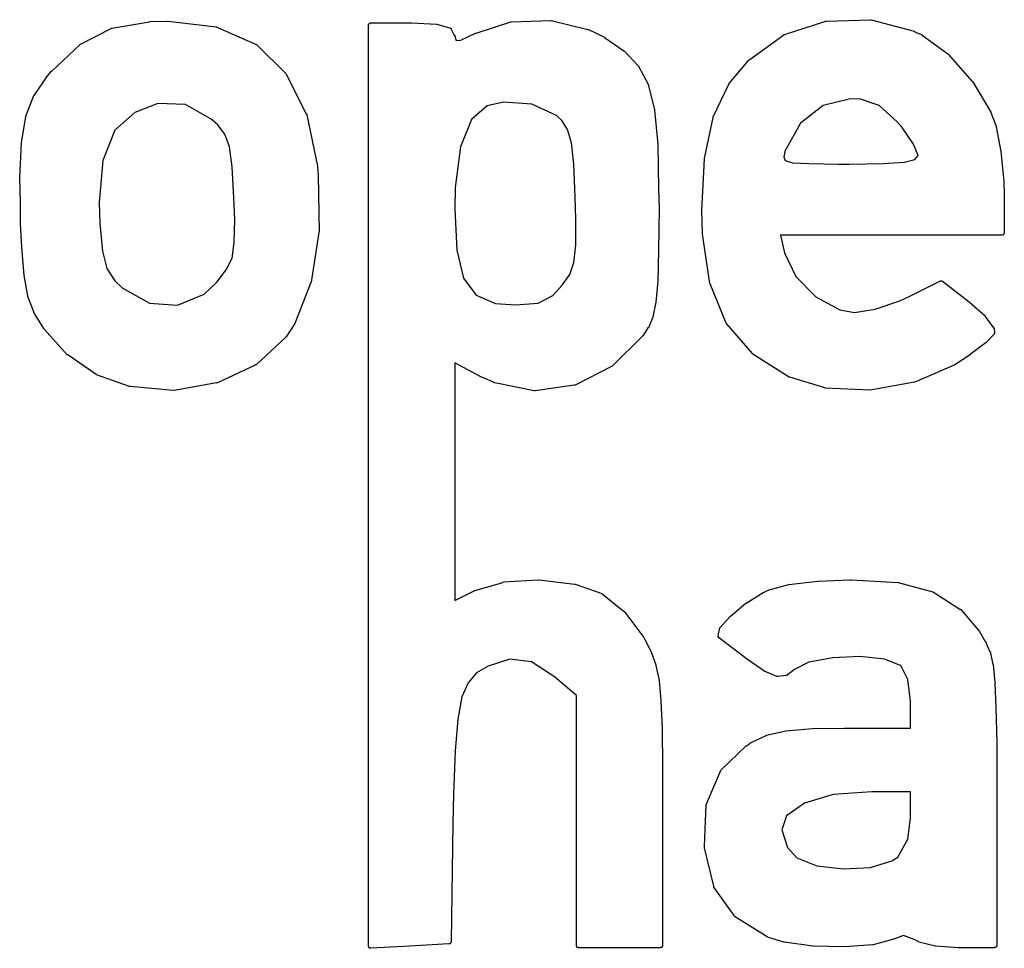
# Model space of a CAD drawing. Extents: x 85 to 363, y -189 to -115.
# Tile 28 of 38: x 314.08 to 316.3, y -184.99 to -182.9. Entities that reach past the tile are written whole.
import ezdxf

# ---------------------------------------------------------------- set-up
doc = ezdxf.new("R2010")
doc.units = 0
doc.header["$MEASUREMENT"] = 0
doc.layers.add('BLACK', color=7, linetype='CONTINUOUS')

msp = doc.modelspace()

# ---------------------------------------------------------------- linework, layer by layer
at = {"layer": 'Black'}
for p, q in [((314.289, -182.92), (314.374, -182.906)), ((314.374, -182.905), (314.415, -182.904)), ((314.374, -182.906), (314.374, -182.905)), ((314.415, -182.904), (314.415, -182.904)), ((314.415, -182.904), (314.416, -182.904)), ((314.416, -182.904), (314.524, -182.917)), ((314.871, -182.909), (314.871, -182.908)), ((314.871, -182.908), (314.872, -182.908)), ((314.872, -182.908), (314.872, -182.908)), ((314.872, -182.908), (314.964, -182.908)), ((314.964, -182.908), (314.964, -182.908)), ((314.964, -182.908), (314.964, -182.908)), ((314.964, -182.908), (315.02, -182.911)), ((315.109, -182.931), (315.187, -182.906)), ((315.187, -182.906), (315.188, -182.906)), ((315.188, -182.906), (315.189, -182.906)), ((315.189, -182.906), (315.277, -182.903)), ((315.277, -182.903), (315.277, -182.903)), ((315.277, -182.903), (315.278, -182.903)), ((315.278, -182.903), (315.361, -182.923)), ((315.803, -182.934), (315.896, -182.904)), ((315.896, -182.904), (315.897, -182.904)), ((315.897, -182.904), (315.898, -182.904)), ((315.898, -182.904), (315.997, -182.901)), ((315.997, -182.901), (315.998, -182.901)), ((315.998, -182.901), (315.998, -182.901)), ((315.998, -182.901), (316.095, -182.927)), ((314.219, -182.956), (314.288, -182.921)), ((314.288, -182.921), (314.289, -182.92)), ((314.288, -182.921), (314.288, -182.921)), ((314.524, -182.917), (314.525, -182.917)), ((314.525, -182.917), (314.526, -182.918)), ((314.526, -182.918), (314.613, -182.956)), ((314.867, -182.913), (314.867, -182.912)), ((314.867, -182.912), (314.868, -182.912)), ((314.867, -182.913), (314.867, -182.913)), ((314.867, -184.987), (314.867, -182.913)), ((314.867, -182.913), (314.867, -182.913)), ((314.868, -182.911), (314.868, -182.91)), ((314.868, -182.91), (314.869, -182.91)), ((314.868, -182.912), (314.868, -182.911)), ((314.868, -182.911), (314.868, -182.911)), ((314.868, -182.911), (314.868, -182.911)), ((314.869, -182.91), (314.869, -182.909)), ((314.869, -182.909), (314.87, -182.909)), ((314.869, -182.91), (314.869, -182.91)), ((314.87, -182.909), (314.87, -182.909)), ((314.87, -182.909), (314.871, -182.909)), ((314.871, -182.909), (314.871, -182.909)), ((315.02, -182.911), (315.02, -182.911)), ((315.02, -182.911), (315.021, -182.911)), ((315.021, -182.911), (315.049, -182.919)), ((315.049, -182.919), (315.049, -182.919)), ((315.049, -182.919), (315.05, -182.919)), ((315.05, -182.919), (315.05, -182.919)), ((315.05, -182.919), (315.051, -182.919)), ((315.051, -182.919), (315.051, -182.919)), ((315.051, -182.919), (315.051, -182.92)), ((315.051, -182.92), (315.052, -182.92)), ((315.052, -182.92), (315.052, -182.92)), ((315.052, -182.92), (315.052, -182.921)), ((315.052, -182.921), (315.052, -182.921)), ((315.052, -182.921), (315.06, -182.936)), ((315.361, -182.923), (315.362, -182.923)), ((315.362, -182.923), (315.362, -182.923)), ((315.362, -182.923), (315.398, -182.94)), ((316.095, -182.927), (316.096, -182.927)), ((316.096, -182.927), (316.096, -182.928)), ((316.096, -182.928), (316.113, -182.935)), ((315.06, -182.936), (315.061, -182.936)), ((315.061, -182.936), (315.061, -182.937)), ((315.061, -182.937), (315.061, -182.937)), ((315.061, -182.937), (315.061, -182.938)), ((315.061, -182.938), (315.061, -182.938)), ((315.061, -182.938), (315.064, -182.948)), ((315.064, -182.948), (315.075, -182.947)), ((315.075, -182.947), (315.108, -182.931)), ((315.108, -182.931), (315.109, -182.931)), ((315.109, -182.931), (315.109, -182.931)), ((315.398, -182.94), (315.398, -182.941)), ((315.398, -182.941), (315.398, -182.941)), ((315.398, -182.941), (315.442, -182.971)), ((315.723, -182.992), (315.802, -182.935)), ((315.802, -182.935), (315.803, -182.935)), ((315.803, -182.935), (315.803, -182.934)), ((316.113, -182.935), (316.113, -182.936)), ((316.113, -182.936), (316.113, -182.936)), ((316.113, -182.936), (316.171, -182.978)), ((314.154, -183.017), (314.218, -182.957)), ((314.218, -182.957), (314.218, -182.956)), ((314.218, -182.956), (314.219, -182.956)), ((314.613, -182.956), (314.613, -182.956)), ((314.613, -182.956), (314.613, -182.956)), ((314.613, -182.956), (314.614, -182.957)), ((314.614, -182.957), (314.615, -182.957)), ((314.615, -182.957), (314.615, -182.957)), ((314.615, -182.957), (314.615, -182.957)), ((314.615, -182.957), (314.681, -183.022)), ((315.442, -182.971), (315.442, -182.971)), ((315.442, -182.971), (315.443, -182.972)), ((315.443, -182.972), (315.474, -183.005)), ((315.679, -183.045), (315.722, -182.993)), ((315.722, -182.993), (315.722, -182.992)), ((315.722, -182.992), (315.723, -182.992)), ((316.171, -182.978), (316.172, -182.978)), ((316.172, -182.978), (316.172, -182.979)), ((316.172, -182.979), (316.226, -183.04)), ((314.143, -183.03), (314.153, -183.018)), ((314.153, -183.018), (314.153, -183.017)), ((314.153, -183.017), (314.154, -183.017)), ((315.474, -183.005), (315.475, -183.005)), ((315.475, -183.005), (315.475, -183.006)), ((315.475, -183.006), (315.497, -183.048)), ((314.115, -183.071), (314.143, -183.03)), ((314.143, -183.03), (314.143, -183.03)), ((314.143, -183.03), (314.143, -183.03)), ((314.681, -183.022), (314.681, -183.022)), ((314.681, -183.022), (314.682, -183.023)), ((314.682, -183.023), (314.727, -183.114)), ((316.226, -183.04), (316.227, -183.041)), ((316.227, -183.041), (316.227, -183.041)), ((316.227, -183.041), (316.268, -183.109)), ((315.497, -183.048), (315.497, -183.048)), ((315.497, -183.048), (315.497, -183.049)), ((315.497, -183.049), (315.511, -183.104)), ((315.643, -183.12), (315.678, -183.046)), ((315.678, -183.046), (315.679, -183.046)), ((315.679, -183.046), (315.679, -183.045)), ((314.096, -183.118), (314.114, -183.072)), ((314.114, -183.072), (314.115, -183.071)), ((314.115, -183.071), (314.115, -183.071)), ((315.952, -183.079), (315.89, -183.094)), ((315.974, -183.08), (315.952, -183.079)), ((316.016, -183.094), (315.974, -183.08)), ((314.393, -183.09), (314.341, -183.11)), ((314.455, -183.092), (314.393, -183.09)), ((314.513, -183.125), (314.455, -183.092)), ((315.134, -183.095), (315.099, -183.126)), ((315.171, -183.087), (315.134, -183.095)), ((315.235, -183.091), (315.171, -183.087)), ((315.29, -183.117), (315.235, -183.091)), ((315.511, -183.104), (315.511, -183.105)), ((315.511, -183.105), (315.511, -183.105)), ((315.511, -183.105), (315.518, -183.181)), ((315.89, -183.094), (315.839, -183.134)), ((316.057, -183.131), (316.016, -183.094)), ((314.086, -183.178), (314.096, -183.119)), ((314.096, -183.119), (314.096, -183.118)), ((314.096, -183.119), (314.096, -183.119)), ((314.341, -183.11), (314.296, -183.15)), ((314.527, -183.137), (314.513, -183.125)), ((314.727, -183.114), (314.728, -183.114)), ((314.728, -183.114), (314.728, -183.115)), ((314.728, -183.115), (314.752, -183.231)), ((315.099, -183.126), (315.074, -183.187)), ((315.302, -183.128), (315.29, -183.117)), ((315.315, -183.148), (315.302, -183.128)), ((315.624, -183.21), (315.643, -183.121)), ((315.643, -183.121), (315.643, -183.12)), ((315.643, -183.12), (315.643, -183.12)), ((316.268, -183.109), (316.268, -183.109)), ((316.268, -183.109), (316.268, -183.11)), ((316.268, -183.11), (316.28, -183.141)), ((314.296, -183.15), (314.269, -183.218)), ((314.544, -183.159), (314.527, -183.137)), ((315.324, -183.178), (315.315, -183.148)), ((315.839, -183.134), (315.806, -183.193)), ((316.068, -183.144), (316.057, -183.131)), ((316.094, -183.181), (316.068, -183.144)), ((316.28, -183.141), (316.28, -183.141)), ((316.28, -183.141), (316.28, -183.142)), ((316.28, -183.142), (316.29, -183.198)), ((314.554, -183.187), (314.544, -183.159)), ((314.082, -183.256), (314.086, -183.178)), ((314.086, -183.178), (314.086, -183.178)), ((314.086, -183.178), (314.086, -183.178)), ((314.56, -183.232), (314.554, -183.187)), ((315.074, -183.187), (315.062, -183.279)), ((315.329, -183.226), (315.324, -183.178)), ((315.518, -183.181), (315.518, -183.181)), ((315.518, -183.181), (315.518, -183.181)), ((315.518, -183.181), (315.52, -183.282)), ((315.805, -183.195), (315.802, -183.21)), ((315.806, -183.193), (315.805, -183.195)), ((316.104, -183.207), (316.094, -183.181)), ((314.269, -183.218), (314.261, -183.313)), ((315.617, -183.331), (315.623, -183.214)), ((315.623, -183.213), (315.624, -183.21)), ((315.623, -183.214), (315.623, -183.213)), ((315.623, -183.213), (315.623, -183.213)), ((315.802, -183.21), (315.805, -183.218)), ((315.805, -183.218), (315.821, -183.223)), ((316.073, -183.222), (316.097, -183.216)), ((316.097, -183.216), (316.104, -183.207)), ((316.104, -183.207), (316.104, -183.207)), ((316.29, -183.198), (316.29, -183.198)), ((316.29, -183.198), (316.29, -183.198)), ((316.29, -183.198), (316.297, -183.265)), ((314.564, -183.302), (314.56, -183.232)), ((314.752, -183.231), (314.752, -183.232)), ((314.752, -183.232), (314.752, -183.232)), ((314.752, -183.232), (314.754, -183.25)), ((315.332, -183.301), (315.329, -183.226)), ((315.821, -183.223), (315.859, -183.225)), ((315.859, -183.225), (315.924, -183.226)), ((315.924, -183.226), (315.949, -183.226)), ((315.949, -183.226), (316.025, -183.225)), ((316.025, -183.225), (316.073, -183.222)), ((314.084, -183.313), (314.082, -183.256)), ((314.082, -183.256), (314.082, -183.256)), ((314.082, -183.256), (314.082, -183.256)), ((314.754, -183.25), (314.754, -183.25)), ((314.754, -183.25), (314.754, -183.251)), ((314.754, -183.251), (314.756, -183.379)), ((315.062, -183.279), (315.061, -183.328)), ((315.52, -183.282), (315.52, -183.282)), ((315.52, -183.282), (315.52, -183.282)), ((315.52, -183.282), (315.521, -183.326)), ((316.297, -183.265), (316.297, -183.265)), ((316.297, -183.265), (316.297, -183.266)), ((316.297, -183.266), (316.298, -183.293)), ((314.566, -183.351), (314.564, -183.302)), ((315.334, -183.35), (315.332, -183.301)), ((316.298, -183.293), (316.298, -183.294)), ((316.298, -183.294), (316.298, -183.294)), ((316.298, -183.294), (316.298, -183.381)), ((314.084, -183.36), (314.084, -183.313)), ((314.261, -183.313), (314.262, -183.36)), ((315.061, -183.328), (315.066, -183.42)), ((315.521, -183.326), (315.52, -183.421)), ((315.521, -183.326), (315.521, -183.326)), ((315.521, -183.326), (315.521, -183.326)), ((314.565, -183.403), (314.566, -183.351)), ((315.334, -183.409), (315.334, -183.35)), ((315.619, -183.382), (315.617, -183.331)), ((315.617, -183.331), (315.618, -183.331)), ((315.618, -183.331), (315.617, -183.331)), ((314.084, -183.361), (314.084, -183.36)), ((314.087, -183.413), (314.084, -183.361)), ((314.084, -183.361), (314.084, -183.361)), ((314.262, -183.36), (314.268, -183.422)), ((314.755, -183.38), (314.738, -183.492)), ((314.756, -183.379), (314.755, -183.379)), ((314.755, -183.379), (314.755, -183.38)), ((315.619, -183.383), (315.619, -183.382)), ((315.635, -183.495), (315.619, -183.383)), ((315.619, -183.383), (315.619, -183.383)), ((316.293, -183.386), (315.794, -183.386)), ((315.794, -183.386), (315.803, -183.426)), ((316.294, -183.386), (316.293, -183.386)), ((316.293, -183.386), (316.293, -183.386)), ((316.295, -183.386), (316.294, -183.386)), ((316.294, -183.386), (316.294, -183.386)), ((316.294, -183.386), (316.294, -183.386)), ((316.296, -183.385), (316.295, -183.386)), ((316.295, -183.386), (316.295, -183.386)), ((316.297, -183.384), (316.296, -183.385)), ((316.296, -183.385), (316.296, -183.385)), ((316.296, -183.385), (316.296, -183.385)), ((316.296, -183.385), (316.296, -183.385)), ((316.298, -183.382), (316.297, -183.383)), ((316.297, -183.383), (316.297, -183.383)), ((316.297, -183.383), (316.297, -183.383)), ((316.297, -183.383), (316.297, -183.384)), ((316.297, -183.384), (316.297, -183.384)), ((316.298, -183.381), (316.298, -183.382)), ((316.298, -183.382), (316.298, -183.382)), ((314.092, -183.477), (314.087, -183.413)), ((314.087, -183.413), (314.087, -183.413)), ((314.087, -183.413), (314.087, -183.413)), ((314.56, -183.438), (314.565, -183.403)), ((315.329, -183.448), (315.334, -183.409)), ((314.268, -183.422), (314.278, -183.461)), ((314.547, -183.464), (314.56, -183.438)), ((315.066, -183.42), (315.081, -183.483)), ((315.52, -183.421), (315.518, -183.489)), ((315.52, -183.421), (315.52, -183.421)), ((315.52, -183.421), (315.52, -183.421)), ((315.803, -183.426), (315.829, -183.479)), ((314.278, -183.461), (314.296, -183.489)), ((315.32, -183.475), (315.329, -183.448)), ((314.1, -183.523), (314.092, -183.477)), ((314.092, -183.477), (314.092, -183.477)), ((314.092, -183.477), (314.092, -183.477)), ((314.526, -183.492), (314.547, -183.464)), ((315.081, -183.483), (315.109, -183.521)), ((315.303, -183.499), (315.32, -183.475)), ((315.829, -183.479), (315.874, -183.525)), ((314.296, -183.489), (314.313, -183.505)), ((314.313, -183.505), (314.374, -183.539)), ((314.497, -183.519), (314.526, -183.492)), ((314.737, -183.493), (314.701, -183.585)), ((314.738, -183.492), (314.737, -183.493)), ((314.737, -183.493), (314.737, -183.493)), ((315.282, -183.522), (315.303, -183.499)), ((315.518, -183.49), (315.514, -183.537)), ((315.518, -183.489), (315.518, -183.49)), ((315.518, -183.49), (315.518, -183.49)), ((315.636, -183.495), (315.635, -183.495)), ((315.636, -183.496), (315.636, -183.495)), ((315.672, -183.584), (315.636, -183.496)), ((316.082, -183.525), (316.153, -183.49)), ((316.153, -183.49), (316.154, -183.49)), ((316.154, -183.49), (316.154, -183.489)), ((316.154, -183.489), (316.154, -183.489)), ((316.154, -183.489), (316.155, -183.489)), ((316.155, -183.489), (316.155, -183.489)), ((316.155, -183.489), (316.155, -183.489)), ((316.155, -183.489), (316.156, -183.489)), ((316.156, -183.489), (316.157, -183.489)), ((316.157, -183.489), (316.157, -183.489)), ((316.157, -183.489), (316.157, -183.489)), ((316.157, -183.489), (316.158, -183.49)), ((316.158, -183.49), (316.158, -183.49)), ((316.158, -183.49), (316.159, -183.49)), ((316.159, -183.49), (316.159, -183.49)), ((316.159, -183.49), (316.219, -183.536)), ((314.1, -183.524), (314.1, -183.523)), ((314.1, -183.523), (314.1, -183.523)), ((314.114, -183.559), (314.1, -183.524)), ((314.437, -183.544), (314.497, -183.519)), ((315.109, -183.521), (315.153, -183.54)), ((315.249, -183.539), (315.282, -183.522)), ((315.874, -183.525), (315.928, -183.554)), ((316.063, -183.534), (316.082, -183.525)), ((314.374, -183.539), (314.437, -183.544)), ((315.153, -183.54), (315.198, -183.543)), ((315.198, -183.543), (315.249, -183.539)), ((315.514, -183.537), (315.507, -183.57)), ((315.514, -183.537), (315.514, -183.537)), ((315.514, -183.537), (315.514, -183.537)), ((316.007, -183.553), (316.063, -183.534)), ((316.219, -183.536), (316.22, -183.537)), ((316.22, -183.537), (316.22, -183.537)), ((316.22, -183.537), (316.255, -183.568)), ((314.114, -183.56), (314.114, -183.559)), ((314.136, -183.596), (314.114, -183.56)), ((314.114, -183.56), (314.114, -183.56)), ((315.507, -183.571), (315.497, -183.595)), ((315.507, -183.57), (315.507, -183.57)), ((315.507, -183.57), (315.507, -183.571)), ((315.928, -183.554), (315.961, -183.56)), ((315.961, -183.56), (316.007, -183.553)), ((316.255, -183.568), (316.255, -183.568)), ((316.255, -183.568), (316.255, -183.569)), ((316.255, -183.569), (316.274, -183.595)), ((314.701, -183.585), (314.682, -183.615)), ((314.701, -183.585), (314.701, -183.585)), ((314.701, -183.585), (314.701, -183.585)), ((315.496, -183.595), (315.485, -183.612)), ((315.497, -183.595), (315.496, -183.595)), ((315.496, -183.595), (315.496, -183.595)), ((315.673, -183.584), (315.672, -183.584)), ((315.673, -183.585), (315.673, -183.584)), ((315.731, -183.653), (315.673, -183.585)), ((316.274, -183.595), (316.274, -183.595)), ((316.274, -183.595), (316.275, -183.595)), ((316.275, -183.595), (316.275, -183.596)), ((314.137, -183.597), (314.136, -183.596)), ((314.136, -183.596), (314.136, -183.596)), ((314.136, -183.596), (314.136, -183.596)), ((314.137, -183.598), (314.137, -183.597)), ((314.189, -183.656), (314.137, -183.598)), ((314.137, -183.598), (314.137, -183.598)), ((314.681, -183.616), (314.614, -183.678)), ((314.682, -183.615), (314.681, -183.615)), ((314.681, -183.615), (314.681, -183.616)), ((315.485, -183.612), (315.415, -183.682)), ((315.485, -183.612), (315.485, -183.612)), ((315.485, -183.612), (315.485, -183.612)), ((316.275, -183.609), (316.258, -183.627)), ((316.275, -183.596), (316.275, -183.596)), ((316.275, -183.596), (316.275, -183.597)), ((316.275, -183.597), (316.275, -183.597)), ((316.275, -183.597), (316.276, -183.605)), ((316.276, -183.607), (316.275, -183.607)), ((316.275, -183.607), (316.275, -183.608)), ((316.275, -183.608), (316.275, -183.608)), ((316.275, -183.608), (316.275, -183.609)), ((316.276, -183.605), (316.276, -183.605)), ((316.276, -183.605), (316.276, -183.605)), ((316.276, -183.605), (316.276, -183.606)), ((316.276, -183.606), (316.276, -183.606)), ((316.276, -183.606), (316.276, -183.607)), ((316.276, -183.607), (316.276, -183.607)), ((316.257, -183.628), (316.221, -183.655)), ((316.258, -183.627), (316.257, -183.628)), ((316.258, -183.627), (316.258, -183.627)), ((314.19, -183.656), (314.189, -183.656)), ((314.254, -183.7), (314.19, -183.656)), ((314.19, -183.656), (314.19, -183.656)), ((315.732, -183.654), (315.731, -183.653)), ((315.814, -183.706), (315.732, -183.654)), ((315.732, -183.654), (315.732, -183.654)), ((316.221, -183.656), (316.187, -183.678)), ((316.221, -183.655), (316.221, -183.656)), ((316.221, -183.656), (316.221, -183.656)), ((314.612, -183.679), (314.527, -183.719)), ((314.613, -183.678), (314.612, -183.679)), ((314.614, -183.678), (314.613, -183.678)), ((315.121, -183.706), (315.061, -183.674)), ((315.061, -183.674), (315.061, -184.209)), ((315.414, -183.682), (315.332, -183.724)), ((315.415, -183.682), (315.414, -183.682)), ((315.414, -183.682), (315.414, -183.682)), ((316.187, -183.678), (316.097, -183.717)), ((316.187, -183.678), (316.187, -183.678)), ((316.187, -183.678), (316.187, -183.678)), ((314.255, -183.701), (314.254, -183.7)), ((314.329, -183.727), (314.255, -183.701)), ((314.255, -183.701), (314.255, -183.701)), ((315.122, -183.706), (315.121, -183.706)), ((315.121, -183.706), (315.121, -183.706)), ((315.15, -183.718), (315.122, -183.706)), ((315.815, -183.706), (315.814, -183.706)), ((315.814, -183.706), (315.814, -183.706)), ((315.894, -183.73), (315.815, -183.706)), ((314.33, -183.727), (314.329, -183.727)), ((314.331, -183.727), (314.33, -183.727)), ((314.428, -183.736), (314.331, -183.727)), ((314.525, -183.719), (314.43, -183.736)), ((314.526, -183.719), (314.525, -183.719)), ((314.527, -183.719), (314.526, -183.719)), ((315.15, -183.719), (315.15, -183.718)), ((315.151, -183.719), (315.15, -183.719)), ((315.24, -183.737), (315.151, -183.719)), ((315.33, -183.724), (315.242, -183.737)), ((315.331, -183.724), (315.33, -183.724)), ((315.332, -183.724), (315.331, -183.724)), ((316.096, -183.717), (315.996, -183.735)), ((316.097, -183.717), (316.096, -183.717)), ((316.097, -183.717), (316.097, -183.717)), ((314.429, -183.736), (314.428, -183.736)), ((314.43, -183.736), (314.429, -183.736)), ((315.241, -183.737), (315.24, -183.737)), ((315.242, -183.737), (315.241, -183.737)), ((315.895, -183.731), (315.894, -183.73)), ((315.995, -183.735), (315.895, -183.731)), ((315.895, -183.731), (315.895, -183.731)), ((315.996, -183.735), (315.995, -183.735)), ((315.995, -183.735), (315.995, -183.735)), ((315.104, -184.187), (315.169, -184.168)), ((315.169, -184.168), (315.17, -184.167)), ((315.169, -184.168), (315.169, -184.168)), ((315.17, -184.167), (315.25, -184.162)), ((315.25, -184.162), (315.25, -184.162)), ((315.25, -184.162), (315.251, -184.162)), ((315.251, -184.162), (315.331, -184.172)), ((315.813, -184.173), (315.878, -184.165)), ((315.878, -184.165), (315.95, -184.162)), ((315.878, -184.165), (315.878, -184.165)), ((315.878, -184.165), (315.878, -184.165)), ((315.95, -184.162), (315.95, -184.162)), ((315.95, -184.162), (315.95, -184.162)), ((315.95, -184.162), (315.954, -184.162)), ((315.954, -184.162), (315.954, -184.162)), ((315.954, -184.162), (315.954, -184.162)), ((315.954, -184.162), (316.058, -184.168)), ((316.058, -184.168), (316.058, -184.168)), ((316.058, -184.168), (316.059, -184.168)), ((316.059, -184.168), (316.137, -184.189)), ((315.061, -184.209), (315.103, -184.188)), ((315.103, -184.188), (315.104, -184.188)), ((315.104, -184.188), (315.104, -184.187)), ((315.331, -184.172), (315.331, -184.172)), ((315.331, -184.172), (315.332, -184.172)), ((315.332, -184.172), (315.392, -184.193)), ((315.392, -184.193), (315.392, -184.193)), ((315.392, -184.193), (315.393, -184.194)), ((315.717, -184.215), (315.755, -184.191)), ((315.755, -184.191), (315.755, -184.191)), ((315.755, -184.191), (315.756, -184.191)), ((315.756, -184.191), (315.768, -184.185)), ((315.768, -184.185), (315.768, -184.185)), ((315.768, -184.185), (315.769, -184.185)), ((315.769, -184.185), (315.813, -184.173)), ((315.813, -184.173), (315.813, -184.173)), ((315.813, -184.173), (315.813, -184.173)), ((316.137, -184.189), (316.138, -184.19)), ((316.138, -184.19), (316.139, -184.19)), ((316.139, -184.19), (316.198, -184.228)), ((315.393, -184.194), (315.443, -184.234)), ((315.682, -184.244), (315.716, -184.215)), ((315.716, -184.215), (315.717, -184.215)), ((315.717, -184.215), (315.717, -184.215)), ((315.443, -184.234), (315.444, -184.234)), ((315.444, -184.234), (315.444, -184.235)), ((315.444, -184.235), (315.487, -184.292)), ((316.198, -184.228), (316.199, -184.228)), ((316.199, -184.228), (316.2, -184.229)), ((316.2, -184.229), (316.242, -184.279)), ((315.658, -184.27), (315.681, -184.245)), ((315.681, -184.245), (315.681, -184.244)), ((315.681, -184.244), (315.682, -184.244)), ((315.654, -184.288), (315.657, -184.273)), ((315.657, -184.272), (315.658, -184.271)), ((315.657, -184.273), (315.657, -184.272)), ((315.657, -184.272), (315.657, -184.272)), ((315.657, -184.272), (315.657, -184.272)), ((315.658, -184.271), (315.658, -184.27)), ((315.658, -184.271), (315.658, -184.271)), ((316.242, -184.279), (316.242, -184.279)), ((316.242, -184.279), (316.242, -184.279)), ((316.242, -184.279), (316.255, -184.301)), ((315.487, -184.292), (315.487, -184.292)), ((315.487, -184.292), (315.487, -184.292)), ((315.487, -184.292), (315.49, -184.298)), ((315.49, -184.298), (315.49, -184.298)), ((315.49, -184.298), (315.49, -184.298)), ((315.49, -184.298), (315.504, -184.326)), ((315.654, -184.289), (315.654, -184.288)), ((315.654, -184.288), (315.654, -184.288)), ((315.654, -184.29), (315.654, -184.289)), ((315.654, -184.289), (315.654, -184.289)), ((315.655, -184.291), (315.654, -184.29)), ((315.654, -184.29), (315.654, -184.29)), ((315.654, -184.29), (315.654, -184.29)), ((315.655, -184.292), (315.655, -184.291)), ((315.655, -184.293), (315.655, -184.292)), ((315.655, -184.292), (315.655, -184.292)), ((315.655, -184.292), (315.655, -184.292)), ((315.656, -184.293), (315.655, -184.293)), ((315.661, -184.297), (315.656, -184.293)), ((315.656, -184.293), (315.656, -184.293)), ((315.656, -184.293), (315.656, -184.293)), ((315.72, -184.342), (315.661, -184.297)), ((315.661, -184.297), (315.661, -184.297)), ((315.661, -184.297), (315.661, -184.297)), ((316.255, -184.301), (316.256, -184.301)), ((316.256, -184.301), (316.256, -184.301)), ((316.256, -184.301), (316.265, -184.323)), ((315.504, -184.326), (315.504, -184.326)), ((315.504, -184.326), (315.504, -184.327)), ((316.265, -184.323), (316.266, -184.324)), ((316.266, -184.324), (316.266, -184.324)), ((316.266, -184.324), (316.272, -184.353)), ((315.185, -184.341), (315.136, -184.357)), ((315.234, -184.347), (315.185, -184.341)), ((315.286, -184.381), (315.234, -184.347)), ((315.504, -184.327), (315.514, -184.354)), ((315.759, -184.369), (315.72, -184.342)), ((315.72, -184.342), (315.72, -184.342)), ((315.72, -184.342), (315.72, -184.342)), ((315.858, -184.348), (315.826, -184.364)), ((315.912, -184.338), (315.858, -184.348)), ((315.973, -184.335), (315.912, -184.338)), ((316.028, -184.341), (315.973, -184.335)), ((316.064, -184.355), (316.028, -184.341)), ((315.136, -184.357), (315.11, -184.372)), ((315.514, -184.354), (315.514, -184.355)), ((315.514, -184.355), (315.514, -184.355)), ((315.514, -184.355), (315.521, -184.389)), ((315.76, -184.369), (315.759, -184.369)), ((315.759, -184.369), (315.759, -184.369)), ((315.786, -184.38), (315.76, -184.369)), ((315.826, -184.364), (315.809, -184.377)), ((316.065, -184.355), (316.064, -184.355)), ((316.081, -184.387), (316.065, -184.355)), ((316.272, -184.353), (316.273, -184.353)), ((316.273, -184.353), (316.273, -184.353)), ((316.273, -184.353), (316.277, -184.393)), ((315.11, -184.372), (315.091, -184.394)), ((315.335, -184.423), (315.286, -184.381)), ((315.521, -184.389), (315.521, -184.389)), ((315.521, -184.389), (315.521, -184.389)), ((315.521, -184.389), (315.525, -184.435)), ((315.787, -184.38), (315.786, -184.38)), ((315.786, -184.38), (315.786, -184.38)), ((315.786, -184.38), (315.786, -184.38)), ((315.788, -184.38), (315.787, -184.38)), ((315.787, -184.38), (315.787, -184.38)), ((315.807, -184.378), (315.788, -184.38)), ((315.788, -184.38), (315.788, -184.38)), ((315.808, -184.378), (315.807, -184.378)), ((315.807, -184.378), (315.807, -184.378)), ((315.809, -184.377), (315.808, -184.377)), ((315.808, -184.377), (315.808, -184.377)), ((315.808, -184.377), (315.808, -184.378)), ((315.809, -184.377), (315.809, -184.377)), ((316.087, -184.436), (316.081, -184.387)), ((316.277, -184.393), (316.277, -184.393)), ((316.277, -184.393), (316.277, -184.394)), ((315.091, -184.394), (315.077, -184.426)), ((316.277, -184.394), (316.279, -184.45)), ((315.077, -184.426), (315.068, -184.476)), ((315.335, -184.986), (315.335, -184.423)), ((315.525, -184.435), (315.525, -184.435)), ((315.525, -184.435), (315.525, -184.435)), ((315.525, -184.435), (315.528, -184.497)), ((316.087, -184.496), (316.087, -184.436)), ((316.279, -184.45), (316.279, -184.45)), ((316.279, -184.45), (316.279, -184.45)), ((316.279, -184.45), (316.281, -184.529)), ((315.068, -184.476), (315.062, -184.547)), ((315.528, -184.497), (315.528, -184.497)), ((315.528, -184.497), (315.528, -184.498)), ((315.528, -184.498), (315.529, -184.583)), ((315.763, -184.512), (315.806, -184.502)), ((315.806, -184.502), (315.866, -184.497)), ((315.806, -184.502), (315.806, -184.502)), ((315.806, -184.502), (315.806, -184.502)), ((315.866, -184.497), (315.937, -184.496)), ((315.866, -184.497), (315.866, -184.497)), ((315.866, -184.497), (315.866, -184.497)), ((315.937, -184.496), (315.938, -184.496)), ((315.938, -184.496), (315.938, -184.496)), ((315.938, -184.496), (316.087, -184.496)), ((315.727, -184.529), (315.762, -184.513)), ((315.762, -184.513), (315.762, -184.512)), ((315.762, -184.512), (315.763, -184.512)), ((315.062, -184.547), (315.058, -184.645)), ((315.66, -184.591), (315.718, -184.535)), ((315.718, -184.535), (315.718, -184.535)), ((315.718, -184.535), (315.719, -184.535)), ((315.719, -184.535), (315.727, -184.529)), ((315.727, -184.529), (315.727, -184.529)), ((315.727, -184.529), (315.727, -184.529)), ((316.281, -184.529), (316.281, -184.529)), ((316.281, -184.529), (316.281, -184.529)), ((316.281, -184.529), (316.281, -184.634)), ((315.529, -184.583), (315.529, -184.583)), ((315.529, -184.583), (315.529, -184.583)), ((315.529, -184.583), (315.529, -184.679)), ((315.659, -184.592), (315.66, -184.591)), ((315.659, -184.593), (315.659, -184.592)), ((315.66, -184.591), (315.66, -184.591)), ((315.66, -184.591), (315.66, -184.591)), ((315.628, -184.667), (315.659, -184.593)), ((315.659, -184.593), (315.659, -184.593)), ((315.659, -184.593), (315.659, -184.593)), ((316.281, -184.634), (316.281, -184.634)), ((316.281, -184.634), (316.281, -184.634)), ((316.281, -184.634), (316.281, -184.662)), ((315.058, -184.645), (315.057, -184.71)), ((315.913, -184.646), (315.848, -184.665)), ((316, -184.64), (315.913, -184.646)), ((316.087, -184.64), (316, -184.64)), ((316.087, -184.699), (316.087, -184.64)), ((315.529, -184.679), (315.529, -184.679)), ((315.529, -184.679), (315.529, -184.679)), ((315.529, -184.679), (315.529, -184.986)), ((315.625, -184.724), (315.627, -184.669)), ((315.627, -184.669), (315.628, -184.668)), ((315.628, -184.668), (315.628, -184.667)), ((315.848, -184.665), (315.808, -184.694)), ((316.281, -184.662), (316.281, -184.986)), ((315.808, -184.694), (315.797, -184.725)), ((316.081, -184.746), (316.087, -184.699)), ((315.057, -184.71), (315.053, -184.977)), ((315.623, -184.763), (315.625, -184.724)), ((315.625, -184.724), (315.625, -184.724)), ((315.797, -184.725), (315.81, -184.765)), ((316.058, -184.787), (316.081, -184.746)), ((315.623, -184.765), (315.623, -184.763)), ((315.623, -184.763), (315.623, -184.763)), ((315.623, -184.763), (315.623, -184.763)), ((315.623, -184.766), (315.623, -184.765)), ((315.644, -184.852), (315.623, -184.766)), ((315.623, -184.766), (315.623, -184.766)), ((315.81, -184.765), (315.831, -184.788)), ((315.831, -184.788), (315.876, -184.806)), ((316.045, -184.795), (316.058, -184.787)), ((315.876, -184.806), (315.936, -184.813)), ((315.936, -184.813), (315.997, -184.81)), ((315.997, -184.81), (316.045, -184.795)), ((315.644, -184.853), (315.644, -184.852)), ((315.644, -184.852), (315.644, -184.852)), ((315.644, -184.852), (315.644, -184.852)), ((315.644, -184.854), (315.644, -184.853)), ((315.69, -184.918), (315.644, -184.854)), ((315.644, -184.854), (315.644, -184.854)), ((315.644, -184.854), (315.644, -184.854)), ((315.69, -184.919), (315.69, -184.918)), ((315.69, -184.918), (315.69, -184.918)), ((315.69, -184.918), (315.69, -184.918)), ((315.691, -184.92), (315.69, -184.919)), ((315.764, -184.966), (315.691, -184.92)), ((315.691, -184.92), (315.691, -184.92)), ((315.691, -184.92), (315.691, -184.92)), ((315.765, -184.967), (315.764, -184.966)), ((315.764, -184.966), (315.764, -184.966)), ((315.802, -184.978), (315.765, -184.967)), ((316.071, -184.963), (316.047, -184.972)), ((316.095, -184.972), (316.071, -184.963)), ((314.867, -184.988), (314.867, -184.987)), ((314.868, -184.989), (314.867, -184.988)), ((314.867, -184.988), (314.867, -184.988)), ((314.868, -184.99), (314.868, -184.989)), ((314.868, -184.989), (314.868, -184.989)), ((314.868, -184.989), (314.868, -184.989)), ((314.869, -184.991), (314.868, -184.99)), ((314.868, -184.99), (314.868, -184.99)), ((314.868, -184.99), (314.868, -184.99)), ((314.87, -184.991), (314.869, -184.991)), ((314.869, -184.991), (314.869, -184.991)), ((314.87, -184.992), (314.87, -184.991)), ((314.96, -184.987), (314.873, -184.992)), ((315.048, -184.982), (314.96, -184.987)), ((315.049, -184.982), (315.048, -184.982)), ((315.048, -184.982), (315.048, -184.982)), ((315.05, -184.982), (315.049, -184.982)), ((315.049, -184.982), (315.049, -184.982)), ((315.051, -184.981), (315.05, -184.982)), ((315.05, -184.982), (315.05, -184.982)), ((315.05, -184.982), (315.05, -184.982)), ((315.052, -184.98), (315.051, -184.981)), ((315.051, -184.981), (315.051, -184.981)), ((315.051, -184.981), (315.051, -184.981)), ((315.053, -184.978), (315.052, -184.979)), ((315.052, -184.979), (315.052, -184.979)), ((315.052, -184.979), (315.052, -184.979)), ((315.052, -184.979), (315.052, -184.98)), ((315.052, -184.98), (315.052, -184.98)), ((315.053, -184.977), (315.053, -184.978)), ((315.053, -184.978), (315.053, -184.978)), ((315.053, -184.978), (315.053, -184.978)), ((315.335, -184.987), (315.335, -184.986)), ((315.335, -184.986), (315.335, -184.986)), ((315.335, -184.986), (315.335, -184.986)), ((315.336, -184.988), (315.335, -184.987)), ((315.335, -184.987), (315.335, -184.987)), ((315.336, -184.989), (315.336, -184.988)), ((315.336, -184.988), (315.336, -184.988)), ((315.336, -184.988), (315.336, -184.988)), ((315.337, -184.989), (315.336, -184.989)), ((315.337, -184.99), (315.337, -184.989)), ((315.337, -184.989), (315.337, -184.989)), ((315.338, -184.99), (315.337, -184.99)), ((315.339, -184.99), (315.338, -184.99)), ((315.338, -184.99), (315.338, -184.99)), ((315.338, -184.99), (315.338, -184.99)), ((315.34, -184.99), (315.339, -184.99)), ((315.339, -184.99), (315.339, -184.99)), ((315.34, -184.991), (315.34, -184.99)), ((315.524, -184.991), (315.34, -184.991)), ((315.525, -184.99), (315.524, -184.99)), ((315.524, -184.99), (315.524, -184.991)), ((315.526, -184.99), (315.525, -184.99)), ((315.525, -184.99), (315.525, -184.99)), ((315.527, -184.99), (315.526, -184.99)), ((315.526, -184.99), (315.526, -184.99)), ((315.526, -184.99), (315.526, -184.99)), ((315.528, -184.989), (315.527, -184.989)), ((315.527, -184.989), (315.527, -184.989)), ((315.527, -184.989), (315.527, -184.99)), ((315.529, -184.987), (315.528, -184.988)), ((315.528, -184.988), (315.528, -184.988)), ((315.528, -184.988), (315.528, -184.988)), ((315.528, -184.988), (315.528, -184.989)), ((315.529, -184.986), (315.529, -184.986)), ((315.529, -184.986), (315.529, -184.986)), ((315.529, -184.986), (315.529, -184.987)), ((315.529, -184.987), (315.529, -184.987)), ((315.803, -184.978), (315.802, -184.978)), ((315.867, -184.987), (315.803, -184.978)), ((315.803, -184.978), (315.803, -184.978)), ((315.868, -184.987), (315.867, -184.987)), ((315.867, -184.987), (315.867, -184.987)), ((315.938, -184.989), (315.868, -184.987)), ((316.002, -184.984), (315.938, -184.989)), ((315.938, -184.989), (315.938, -184.989)), ((315.938, -184.989), (315.938, -184.989)), ((316.003, -184.984), (316.002, -184.984)), ((316.002, -184.984), (316.002, -184.984)), ((316.046, -184.972), (316.003, -184.984)), ((316.047, -184.972), (316.046, -184.972)), ((316.046, -184.972), (316.046, -184.972)), ((316.104, -184.977), (316.095, -184.972)), ((316.105, -184.977), (316.104, -184.977)), ((316.106, -184.978), (316.105, -184.977)), ((316.143, -184.987), (316.106, -184.978)), ((316.144, -184.987), (316.143, -184.987)), ((316.195, -184.991), (316.144, -184.987)), ((316.144, -184.987), (316.144, -184.987)), ((316.196, -184.99), (316.195, -184.991)), ((316.196, -184.991), (316.196, -184.99)), ((316.276, -184.991), (316.196, -184.991)), ((316.277, -184.99), (316.276, -184.99)), ((316.276, -184.99), (316.276, -184.991)), ((316.278, -184.99), (316.277, -184.99)), ((316.277, -184.99), (316.277, -184.99)), ((316.279, -184.99), (316.278, -184.99)), ((316.278, -184.99), (316.278, -184.99)), ((316.278, -184.99), (316.278, -184.99)), ((316.28, -184.989), (316.279, -184.989)), ((316.279, -184.989), (316.279, -184.989)), ((316.279, -184.989), (316.279, -184.99)), ((316.281, -184.987), (316.28, -184.988)), ((316.28, -184.988), (316.28, -184.988)), ((316.28, -184.988), (316.28, -184.988)), ((316.28, -184.988), (316.28, -184.989)), ((316.281, -184.986), (316.281, -184.986)), ((316.281, -184.986), (316.281, -184.987)), ((316.281, -184.986), (316.281, -184.986)), ((316.281, -184.987), (316.281, -184.987)), ((314.871, -184.992), (314.87, -184.992)), ((314.87, -184.992), (314.87, -184.992)), ((314.872, -184.992), (314.871, -184.992)), ((314.871, -184.992), (314.871, -184.992)), ((314.871, -184.992), (314.871, -184.992)), ((314.873, -184.992), (314.872, -184.992))]:
    msp.add_line(p, q, dxfattribs=at)

doc.saveas('drawing.dxf')
